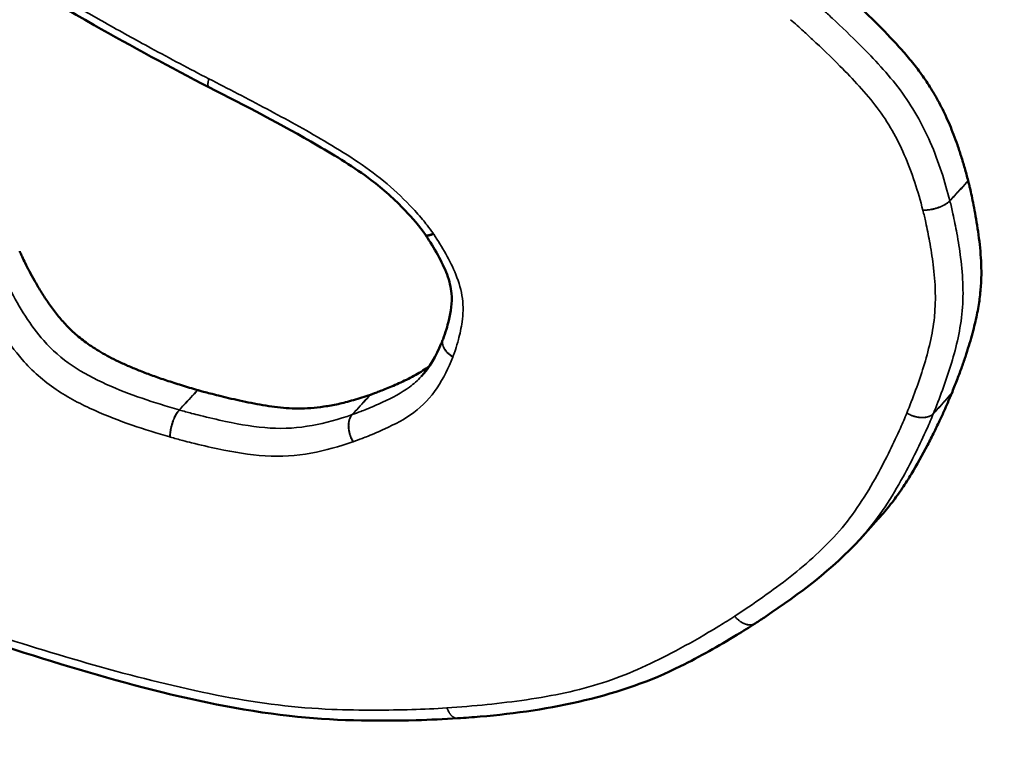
# Model space of a CAD drawing. Header units: inches. Extents: x 1.3 to 22.7, y 0.2 to 18.2.
# Tile 31 of 65: x 7.315 to 7.564, y 13.435 to 13.619. Entities that reach past the tile are written whole.
import ezdxf

# ---------------------------------------------------------------- set-up
doc = ezdxf.new("R2010")
doc.units = ezdxf.units.IN
doc.header["$LTSCALE"] = 0.833333
doc.header["$MEASUREMENT"] = 0
doc.layers.add('Visible (ANSI)', color=7, linetype='Continuous', lineweight=50)
doc.layers.add('Visible Narrow (ANSI)', color=7, linetype='Continuous', lineweight=35)

msp = doc.modelspace()

# ---------------------------------------------------------------- linework, layer by layer
at = {"layer": 'Visible (ANSI)'}
for p, q in [((7.36258, 13.602), (7.36256, 13.60201)), ((7.42184, 13.53821), (7.42185, 13.53823)), ((7.53201, 13.49268), (7.5274, 13.48759)), ((7.50088, 13.46624), (7.50085, 13.46622)), ((7.42558, 13.4422), (7.42553, 13.4422))]:
    msp.add_line(p, q, dxfattribs=at)
at = {"layer": 'Visible (ANSI)', "flags": 128}
msp.add_lwpolyline([(7.41748, 13.56449, 0.00025), (7.41747, 13.5645, 0.0005), (7.41747, 13.5645, 0.000001), (7.41746, 13.56451, 0.000254), (7.41746, 13.56451, 0.000249), (7.41745, 13.56452, 0.00025), (7.41745, 13.56453, 0.000249), (7.41745, 13.56453, 0.000249), (7.41744, 13.56454, 0.000248), (7.41744, 13.56455, 0.000249), (7.41743, 13.56455, 0.000248), (7.41743, 13.56456, 0.000248), (7.41742, 13.56457, 0.000248), (7.41742, 13.56457, 0.000248), (7.41741, 13.56458, 0.000247), (7.41741, 13.56459, 0.000247), (7.41741, 13.56459, 0.000236), (7.41741, 13.56459, 0.000001), (7.4174, 13.56461, 0.000492), (7.41739, 13.56461, 0.000247), (7.41739, 13.56462)], format="xyb", dxfattribs=at)
at = {"layer": 'Visible (ANSI)'}
for points, knots in [([(7.36256, 13.60201), (7.35281, 13.60705), (7.34313, 13.61231), (7.32138, 13.62462), (7.30916, 13.6317), (7.29184, 13.64486), (7.2861, 13.64994), (7.27542, 13.66121), (7.27058, 13.66753), (7.26604, 13.67393)], [0, 0, 0, 0, 0.0620598, 0.0620598, 0.1405559, 0.1405559, 0.1822309, 0.1822309, 0.2259546, 0.2259546, 0.2259546, 0.2259546]), ([(6.33867, 13.65974), (6.33972, 13.65952), (6.34435, 13.65855), (6.35578, 13.65592), (6.37685, 13.65088), (6.4096, 13.64268), (6.45612, 13.63067), (6.50452, 13.61786), (6.55178, 13.60515), (6.59426, 13.59362), (6.64187, 13.58058), (6.69487, 13.56595), (6.75323, 13.54971), (6.84028, 13.52534), (7.00939, 13.47759), (7.21004, 13.42011), (7.41424, 13.3606), (7.53832, 13.32391), (7.63191, 13.2958), (7.69568, 13.2764), (7.75394, 13.25843), (7.79089, 13.2467), (7.80828, 13.24118)], [0, 0, 0, 0, 0.009513, 0.041989, 0.103346, 0.199513, 0.336424, 0.520017, 0.631176, 0.756234, 0.895932, 1.051016, 1.221724, 1.406292, 1.807929, 2.677688, 3.109515, 3.515113, 3.702409, 3.876348, 4.034665, 4.175099, 4.175099, 4.175099, 4.175099]), ([(7.51927, 13.62969), (7.51929, 13.62967), (7.51942, 13.62956), (7.51972, 13.62929), (7.52023, 13.62885), (7.52123, 13.62796), (7.52284, 13.62651), (7.52511, 13.62442), (7.52775, 13.62194), (7.53165, 13.61816), (7.53559, 13.61413), (7.53938, 13.60989), (7.54207, 13.60656), (7.54459, 13.60299), (7.54696, 13.59908), (7.54917, 13.59474), (7.55083, 13.59078), (7.55209, 13.58733), (7.55303, 13.5845), (7.55394, 13.58148), (7.55449, 13.57941), (7.55477, 13.57834)], [0.0000989, 0.0000989, 0.0000989, 0.0000989, 0.0003496, 0.0013655, 0.0029984, 0.005199, 0.0111069, 0.0186966, 0.0275773, 0.0373605, 0.0580975, 0.068403, 0.0787202, 0.0893301, 0.1005531, 0.1127397, 0.1262562, 0.1336299, 0.141474, 0.1498336, 0.1586848, 0.1586848, 0.1586848, 0.1586848]), ([(7.41739, 13.56462), (7.41589, 13.5668), (7.41411, 13.56885), (7.40961, 13.57359), (7.40671, 13.57619), (7.39931, 13.58177), (7.3947, 13.58458), (7.38102, 13.59253), (7.3718, 13.59729), (7.36258, 13.602)], [0, 0, 0, 0, 0.0147642, 0.0147642, 0.0358249, 0.0358249, 0.0657629, 0.0657629, 0.1244031, 0.1244031, 0.1244031, 0.1244031]), ([(7.55479, 13.57829), (7.55479, 13.57827), (7.55482, 13.57814), (7.55495, 13.57764), (7.5552, 13.57658), (7.55559, 13.57487), (7.55606, 13.57263), (7.55657, 13.56997), (7.55726, 13.56587), (7.55782, 13.56156), (7.55812, 13.5571), (7.55814, 13.55357), (7.55789, 13.54982), (7.55742, 13.54654), (7.55687, 13.54373), (7.55634, 13.54144), (7.5557, 13.53901), (7.55494, 13.53643), (7.55406, 13.53369), (7.55304, 13.53077), (7.55189, 13.52767), (7.55105, 13.52556), (7.55061, 13.52447)], [0.0000691, 0.0000691, 0.0000691, 0.0000691, 0.0002821, 0.0011048, 0.00423, 0.0090929, 0.0154122, 0.0229083, 0.0313042, 0.0497048, 0.0592863, 0.0693396, 0.0802628, 0.0924729, 0.0991943, 0.1063974, 0.1141356, 0.122462, 0.1314294, 0.1410904, 0.1514972, 0.1626639, 0.1626639, 0.1626639, 0.1626639]), ([(7.55477, 13.57834), (7.55477, 13.57834), (7.55478, 13.57833), (7.55478, 13.57831), (7.55478, 13.5783), (7.55479, 13.57829)], [0, 0, 0, 0, 0.0000687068, 0.0000687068, 0.0001374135, 0.0001374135, 0.0001374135, 0.0001374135]), ([(7.42185, 13.53823), (7.42215, 13.53901), (7.42243, 13.53985), (7.42291, 13.54143), (7.42311, 13.54216), (7.42383, 13.54515), (7.42421, 13.54741), (7.42386, 13.5513), (7.42346, 13.55294), (7.42223, 13.55623), (7.42142, 13.5579), (7.41958, 13.56121), (7.41855, 13.56286), (7.41748, 13.56449)], [0, 0, 0, 0, 0.00659665, 0.00659665, 0.01221198, 0.01221198, 0.02913765, 0.02913765, 0.03978041, 0.03978041, 0.05048147, 0.05048147, 0.06139924, 0.06139924, 0.06139924, 0.06139924]), ([(7.31467, 13.56049), (7.31467, 13.56048), (7.31471, 13.56037), (7.31491, 13.55992), (7.31536, 13.55893), (7.31612, 13.55735), (7.31716, 13.55531), (7.31845, 13.55294), (7.31999, 13.55034), (7.32174, 13.54764), (7.3237, 13.54492), (7.32591, 13.54225), (7.3285, 13.53966), (7.33101, 13.53764), (7.3333, 13.53608), (7.33525, 13.53487), (7.3374, 13.53368), (7.33978, 13.53249), (7.3424, 13.5313), (7.34529, 13.53011), (7.34845, 13.52891), (7.35193, 13.52771), (7.35571, 13.52649), (7.35835, 13.52572), (7.35972, 13.52532)], [0.0001831, 0.0001831, 0.0001831, 0.0001831, 0.0002735, 0.001068, 0.0040655, 0.008685, 0.0146238, 0.0215852, 0.0292812, 0.0374372, 0.0457978, 0.0542265, 0.0630041, 0.0725984, 0.0778722, 0.0835555, 0.0897192, 0.0964334, 0.103767, 0.1117871, 0.1205593, 0.1301476, 0.1406148, 0.1519716, 0.1519716, 0.1519716, 0.1519716]), ([(7.41632, 13.52874), (7.41843, 13.53103), (7.42006, 13.53393), (7.42155, 13.53749), (7.42169, 13.53785), (7.42184, 13.53821)], [0, 0, 0, 0, 0.02595602, 0.02595602, 0.02877799, 0.02877799, 0.02877799, 0.02877799]), ([(7.40349, 13.52414), (7.40351, 13.52415), (7.4036, 13.52418), (7.4038, 13.52425), (7.40411, 13.52436), (7.40475, 13.5246), (7.40576, 13.52498), (7.4072, 13.52555), (7.40887, 13.52624), (7.41135, 13.52732), (7.41386, 13.52854), (7.41629, 13.52994), (7.41759, 13.53081), (7.41828, 13.53133), (7.41843, 13.53144)], [0, 0, 0, 0, 0.00022837, 0.00089215, 0.00195935, 0.00339801, 0.00726201, 0.01222918, 0.01804531, 0.02445734, 0.03806486, 0.04483332, 0.05160851, 0.05336613, 0.05336613, 0.05336613, 0.05336613]), ([(7.42553, 13.4422), (7.42209, 13.44197), (7.41857, 13.44183), (7.40455, 13.44146), (7.39385, 13.44157), (7.35848, 13.44559), (7.33349, 13.45313), (7.29108, 13.4667), (7.27323, 13.47265), (7.24624, 13.48498), (7.23671, 13.49028), (7.22423, 13.50041), (7.2204, 13.50408), (7.21177, 13.51374), (7.2075, 13.52016), (7.20353, 13.52657)], [0, 0, 0, 0, 0.0228102, 0.0228102, 0.0913423, 0.0913423, 0.2450186, 0.2450186, 0.3560892, 0.3560892, 0.4163101, 0.4163101, 0.4453865, 0.4453865, 0.4882172, 0.4882172, 0.4882172, 0.4882172]), ([(7.35972, 13.52532), (7.35973, 13.52532), (7.35973, 13.52531), (7.35974, 13.52531), (7.35975, 13.52531), (7.35976, 13.52531)], [0, 0, 0, 0, 0.0000509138, 0.0000509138, 0.0001018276, 0.0001018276, 0.0001018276, 0.0001018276]), ([(7.35976, 13.52531), (7.35978, 13.5253), (7.3599, 13.52526), (7.36018, 13.52519), (7.36063, 13.52506), (7.36155, 13.52481), (7.36303, 13.52442), (7.36514, 13.52388), (7.36762, 13.52327), (7.37137, 13.52242), (7.37526, 13.52165), (7.37921, 13.52105), (7.3822, 13.52074), (7.38526, 13.52062), (7.38844, 13.52073), (7.39181, 13.52111), (7.39475, 13.52165), (7.39723, 13.52224), (7.39924, 13.52278), (7.40133, 13.52341), (7.40274, 13.52389), (7.40346, 13.52413)], [0.0000511, 0.0000511, 0.0000511, 0.0000511, 0.0002711, 0.0010596, 0.0023283, 0.0040399, 0.0086434, 0.0145733, 0.0215336, 0.0292297, 0.0456597, 0.0539008, 0.0622205, 0.0708476, 0.0800297, 0.0900281, 0.1011113, 0.1071447, 0.1135503, 0.1203615, 0.1275177, 0.1275177, 0.1275177, 0.1275177]), ([(7.5506, 13.52445), (7.55059, 13.52441), (7.55052, 13.52425), (7.55038, 13.52391), (7.55014, 13.52334), (7.54966, 13.5222), (7.54885, 13.52036), (7.54765, 13.51774), (7.54617, 13.51466), (7.54381, 13.51), (7.54115, 13.50518), (7.53811, 13.50038), (7.53549, 13.49674), (7.53338, 13.4942), (7.53217, 13.49285), (7.53201, 13.49268)], [0.0000377, 0.0000377, 0.0000377, 0.0000377, 0.0004178, 0.0016356, 0.0036003, 0.006259, 0.0134458, 0.0227727, 0.0338179, 0.0461613, 0.0730766, 0.0869768, 0.1014227, 0.1169194, 0.1192376, 0.1192376, 0.1192376, 0.1192376]), ([(7.55061, 13.52447), (7.55061, 13.52446), (7.55061, 13.52446), (7.55061, 13.52445), (7.5506, 13.52445), (7.5506, 13.52445)], [0, 0, 0, 0, 0.00003763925, 0.00003763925, 0.0000752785, 0.0000752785, 0.0000752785, 0.0000752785]), ([(7.5274, 13.48759), (7.52041, 13.47989), (7.51205, 13.4737), (7.50264, 13.4674), (7.50176, 13.46682), (7.50088, 13.46624)], [0, 0, 0, 0, 0.07428004, 0.07428004, 0.08194943, 0.08194943, 0.08194943, 0.08194943]), ([(7.50085, 13.46622), (7.49935, 13.46524), (7.49779, 13.46428), (7.49161, 13.46053), (7.48687, 13.45786), (7.46704, 13.44787), (7.44917, 13.44416), (7.42933, 13.44247), (7.42745, 13.44234), (7.42558, 13.4422)], [0, 0, 0, 0, 0.0130029, 0.0130029, 0.052023, 0.052023, 0.1709596, 0.1709596, 0.1833981, 0.1833981, 0.1833981, 0.1833981])]:
    msp.add_open_spline(points, degree=3, knots=knots, dxfattribs=at)
msp.add_open_spline([(7.40346, 13.52413), (7.40346, 13.52413), (7.40347, 13.52414), (7.40348, 13.52414), (7.40349, 13.52414)], degree=3, dxfattribs=at)
at = {"layer": 'Visible Narrow (ANSI)'}
for p, q in [((7.55017, 13.57323), (7.55015, 13.57328)), ((7.54599, 13.51937), (7.546, 13.51939))]:
    msp.add_line(p, q, dxfattribs=at)
at = {"layer": 'Visible Narrow (ANSI)', "flags": 128}
for points in [[(7.36255, 13.60413, 0.00514), (7.36249, 13.60391, 0.009488), (7.36246, 13.60379, 0.000411), (7.3624, 13.6035, 0.00506), (7.36239, 13.60348, 0.006642), (7.36237, 13.60334, 0.005997), (7.36235, 13.60319, 0.008223), (7.36233, 13.60307, 0.007305), (7.36232, 13.60293, 0.01052), (7.36231, 13.60282, 0.009187), (7.36231, 13.6027, 0.013945), (7.36231, 13.6026, 0.012003), (7.36232, 13.60249, 0.019134), (7.36233, 13.60241, 0.016434), (7.36235, 13.60232, 0.026842), (7.36237, 13.60226, 0.023686), (7.3624, 13.60219, 0.03695), (7.36242, 13.60215, 0.016821), (7.36247, 13.60208, 0.063469), (7.3625, 13.60205, 0.037896), (7.36256, 13.60201)], [(7.36258, 13.602, -0.03761), (7.36252, 13.60204, -0.062986), (7.36249, 13.60207, -0.016598), (7.36243, 13.60214, -0.036715), (7.36241, 13.60218, -0.023701), (7.36238, 13.60225, -0.02681), (7.36236, 13.60232, -0.016514), (7.36234, 13.60241, -0.019189), (7.36233, 13.60249, -0.012089), (7.36232, 13.6026, -0.014023), (7.36232, 13.60269, -0.009266), (7.36232, 13.60282, -0.010599), (7.36232, 13.60292, -0.007374), (7.36234, 13.60306, -0.008296), (7.36235, 13.60319, -0.006058), (7.36237, 13.60334, -0.006707), (7.3624, 13.60348, -0.005115), (7.3624, 13.6035, -0.000419), (7.36246, 13.60379, -0.009586), (7.36249, 13.60391, -0.005195), (7.36255, 13.60413)], [(7.55015, 13.57328, -0.014449), (7.54989, 13.57301, -0.027584), (7.54974, 13.57289, -0.003072), (7.54931, 13.57257, -0.014166), (7.54922, 13.5725, -0.010766), (7.5489, 13.57231, -0.011714), (7.54861, 13.57214, -0.009525), (7.54826, 13.57197, -0.010127), (7.54793, 13.57182, -0.00879), (7.54756, 13.57166, -0.009138), (7.54719, 13.57153, -0.008445), (7.5468, 13.5714, -0.00859), (7.54642, 13.57128, -0.008439), (7.54602, 13.57118, -0.008401), (7.54562, 13.57109, -0.008771), (7.54523, 13.57102, -0.008546), (7.54483, 13.57096, -0.00949), (7.54473, 13.57095, -0.001397), (7.54405, 13.57088, -0.018352), (7.5438, 13.57087, -0.009598), (7.54332, 13.57087)], [(7.54332, 13.57087, 0.009683), (7.5438, 13.57086, 0.018492), (7.54405, 13.57087, 0.001421), (7.54473, 13.57093, 0.009575), (7.54483, 13.57094, 0.008643), (7.54524, 13.571, 0.008864), (7.54563, 13.57107, 0.008507), (7.54603, 13.57115, 0.00854), (7.54642, 13.57125, 0.008706), (7.54681, 13.57136, 0.008555), (7.5472, 13.57149, 0.009269), (7.54757, 13.57162, 0.008913), (7.54794, 13.57178, 0.010278), (7.54827, 13.57193, 0.009665), (7.54862, 13.5721, 0.01189), (7.54892, 13.57226, 0.01093), (7.54923, 13.57246, 0.014374), (7.54932, 13.57252, 0.003156), (7.54975, 13.57284, 0.027937), (7.5499, 13.57297, 0.014659), (7.55017, 13.57323)], [(7.41739, 13.56462, 0.04316), (7.41742, 13.56458, 0.072646), (7.41745, 13.56456, 0.021185), (7.41751, 13.56453, 0.040965), (7.41755, 13.56452, 0.022966), (7.41762, 13.56451, 0.02699), (7.41768, 13.56451, 0.01482), (7.41776, 13.56451, 0.017924), (7.41783, 13.56451, 0.010451), (7.41793, 13.56453, 0.012469), (7.41802, 13.56454, 0.007832), (7.41813, 13.56457, 0.009124), (7.41823, 13.5646, 0.006136), (7.41836, 13.56464, 0.006986), (7.41847, 13.56467, 0.004981), (7.41861, 13.56472, 0.00556), (7.41873, 13.56477, 0.004167), (7.41875, 13.56478, 0.000282), (7.41902, 13.56489, 0.007868), (7.41912, 13.56493, 0.004241), (7.41932, 13.56502)], [(7.41947, 13.5648, -0.004561), (7.41927, 13.56472, -0.008446), (7.41916, 13.56468, -0.000325), (7.41888, 13.56458, -0.004484), (7.41886, 13.56457, -0.005953), (7.41874, 13.56453, -0.005346), (7.41859, 13.56448, -0.007445), (7.41848, 13.56445, -0.006563), (7.41835, 13.56441, -0.00966), (7.41825, 13.56439, -0.00834), (7.41813, 13.56437, -0.013069), (7.41804, 13.56436, -0.011057), (7.41794, 13.56435, -0.01849), (7.41786, 13.56435, -0.01551), (7.41778, 13.56435, -0.027146), (7.41771, 13.56436, -0.023444), (7.41764, 13.56437, -0.039697), (7.41761, 13.56439, -0.019607), (7.41754, 13.56442, -0.069325), (7.41751, 13.56444, -0.041353), (7.41748, 13.56449)], [(7.42431, 13.53368, -0.011663), (7.42394, 13.53391, -0.021004), (7.42375, 13.53406, -0.002002), (7.42331, 13.53441, -0.011594), (7.42324, 13.53447, -0.012983), (7.42301, 13.53468, -0.012448), (7.42279, 13.53492, -0.014321), (7.42259, 13.53514, -0.013626), (7.4224, 13.53539, -0.016034), (7.42225, 13.53562, -0.01518), (7.4221, 13.53587, -0.018128), (7.42198, 13.53611, -0.017143), (7.42187, 13.53636, -0.02053), (7.4218, 13.5366, -0.019492), (7.42173, 13.53685, -0.023013), (7.4217, 13.53708, -0.022062), (7.42168, 13.53733, -0.025145), (7.42168, 13.53744, -0.008179), (7.42172, 13.53778, -0.042654), (7.42175, 13.53795, -0.025068), (7.42184, 13.53821)], [(7.42185, 13.53823, 0.024974), (7.42176, 13.53796, 0.042518), (7.42173, 13.5378, 0.008124), (7.4217, 13.53746, 0.025052), (7.4217, 13.53735, 0.021986), (7.42172, 13.53711, 0.022933), (7.42176, 13.53688, 0.019428), (7.42182, 13.53663, 0.020463), (7.4219, 13.5364, 0.017087), (7.42201, 13.53615, 0.01807), (7.42213, 13.53591, 0.015126), (7.42228, 13.53566, 0.01598), (7.42244, 13.53544, 0.013572), (7.42263, 13.5352, 0.014268), (7.42282, 13.53498, 0.012389), (7.42305, 13.53475, 0.012927), (7.42327, 13.53454, 0.011529), (7.42335, 13.53448, 0.00198), (7.42378, 13.53413, 0.02089), (7.42398, 13.53399, 0.011597), (7.42434, 13.53376)], [(7.35269, 13.51344, -0.008749), (7.3527, 13.51391, -0.016934), (7.35272, 13.51415, -0.001172), (7.35279, 13.51481, -0.008638), (7.35281, 13.5149, -0.007563), (7.35287, 13.5153, -0.007835), (7.35295, 13.51568, -0.007331), (7.35304, 13.51607, -0.007421), (7.35314, 13.51646, -0.007406), (7.35326, 13.51685, -0.007327), (7.35338, 13.51723, -0.0078), (7.35352, 13.5176, -0.007539), (7.35367, 13.51798, -0.008576), (7.35381, 13.51831, -0.008091), (7.35398, 13.51867, -0.009869), (7.35414, 13.51897, -0.009073), (7.35432, 13.51929, -0.011926), (7.35437, 13.51938, -0.002227), (7.35468, 13.51984, -0.02364), (7.35479, 13.51999, -0.012173), (7.35504, 13.52028)], [(7.35508, 13.52027, 0.01233), (7.35483, 13.51998, 0.023915), (7.35471, 13.51982, 0.002281), (7.35441, 13.51937, 0.012081), (7.35436, 13.51928, 0.009193), (7.35418, 13.51896, 0.009998), (7.35402, 13.51866, 0.008195), (7.35385, 13.5183, 0.008687), (7.35371, 13.51796, 0.007633), (7.35356, 13.51759, 0.007899), (7.35343, 13.51722, 0.007413), (7.35331, 13.51683, 0.007496), (7.3532, 13.51645, 0.007502), (7.3531, 13.51606, 0.007415), (7.35301, 13.51566, 0.007914), (7.35293, 13.51528, 0.007643), (7.35287, 13.51488, 0.008714), (7.35286, 13.51479, 0.001191), (7.35279, 13.51413, 0.017066), (7.35277, 13.51388, 0.008825), (7.35276, 13.51342)], [(7.39904, 13.51221, -0.01214), (7.39879, 13.51267, -0.022299), (7.39867, 13.51293, -0.002175), (7.39841, 13.51357, -0.012047), (7.39836, 13.51368, -0.012037), (7.39824, 13.51407, -0.011946), (7.39813, 13.51447, -0.0125), (7.39805, 13.51485, -0.012214), (7.39798, 13.51525, -0.013377), (7.39794, 13.51563, -0.012875), (7.39791, 13.51603, -0.014738), (7.39791, 13.51639, -0.013991), (7.39793, 13.51678, -0.016681), (7.39797, 13.51711, -0.015662), (7.39803, 13.51747, -0.019308), (7.39811, 13.51778, -0.018018), (7.39822, 13.5181, -0.022646), (7.39827, 13.51823, -0.007076), (7.39848, 13.51864, -0.040597), (7.39859, 13.51881, -0.022892), (7.39881, 13.51909)], [(7.39884, 13.5191, 0.023012), (7.39861, 13.51882, 0.040763), (7.39851, 13.51865, 0.007141), (7.3983, 13.51824, 0.022769), (7.39825, 13.51811, 0.018135), (7.39814, 13.51779, 0.019426), (7.39806, 13.51748, 0.01576), (7.398, 13.51713, 0.016785), (7.39796, 13.51679, 0.014071), (7.39795, 13.51641, 0.014825), (7.39795, 13.51604, 0.012939), (7.39798, 13.51565, 0.013448), (7.39802, 13.51527, 0.012264), (7.39809, 13.51487, 0.012557), (7.39818, 13.51448, 0.011984), (7.39828, 13.51409, 0.012081), (7.39841, 13.5137, 0.012071), (7.39846, 13.51358, 0.002184), (7.39872, 13.51294, 0.022333), (7.39884, 13.51269, 0.012165), (7.3991, 13.51223)], [(7.53926, 13.51949, 0.012465), (7.53972, 13.51923, 0.022718), (7.53998, 13.5191, 0.002285), (7.54062, 13.51883, 0.012374), (7.54074, 13.51879, 0.012717), (7.54112, 13.51866, 0.012506), (7.54152, 13.51855, 0.013427), (7.5419, 13.51847, 0.013015), (7.5423, 13.51841, 0.014578), (7.54267, 13.51837, 0.013944), (7.54306, 13.51835, 0.016246), (7.54342, 13.51835, 0.015366), (7.54379, 13.51838, 0.018512), (7.54412, 13.51843, 0.017384), (7.54446, 13.5185, 0.021409), (7.54476, 13.51859, 0.02009), (7.54506, 13.51871, 0.024807), (7.54519, 13.51878, 0.008243), (7.54558, 13.519, 0.043458), (7.54574, 13.51912, 0.024991), (7.54599, 13.51937)], [(7.546, 13.51939, -0.0249), (7.54575, 13.51914, -0.043339), (7.54558, 13.51902, -0.008192), (7.5452, 13.5188, -0.024712), (7.54507, 13.51873, -0.019992), (7.54476, 13.51861, -0.021312), (7.54447, 13.51852, -0.017301), (7.54412, 13.51845, -0.018425), (7.5438, 13.5184, -0.015299), (7.54342, 13.51837, -0.016173), (7.54307, 13.51836, -0.013891), (7.54268, 13.51838, -0.01452), (7.54231, 13.51842, -0.012976), (7.54191, 13.51848, -0.013381), (7.54152, 13.51856, -0.012478), (7.54113, 13.51867, -0.012683), (7.54074, 13.5188, -0.012357), (7.54062, 13.51884, -0.00228), (7.53998, 13.51911, -0.022696), (7.53972, 13.51923, -0.012449), (7.53926, 13.51949)], [(7.49568, 13.46805, 0.012117), (7.49598, 13.4677, 0.021783), (7.49616, 13.46752, 0.002155), (7.4966, 13.46711, 0.012041), (7.49668, 13.46704, 0.013398), (7.49694, 13.46684, 0.012866), (7.49723, 13.46664, 0.014752), (7.4975, 13.46647, 0.014045), (7.49779, 13.46631, 0.016517), (7.49806, 13.46618, 0.015634), (7.49835, 13.46607, 0.018706), (7.49862, 13.46598, 0.017676), (7.49891, 13.46591, 0.021247), (7.49917, 13.46587, 0.020156), (7.49945, 13.46585, 0.023892), (7.4997, 13.46585, 0.022895), (7.49996, 13.46588, 0.026156), (7.50008, 13.46591, 0.008775), (7.50043, 13.46601, 0.044091), (7.50059, 13.46607, 0.026073), (7.50085, 13.46622)], [(7.50088, 13.46624, -0.026128), (7.50062, 13.46609, -0.044169), (7.50046, 13.46602, -0.008808), (7.5001, 13.46592, -0.026211), (7.49998, 13.46589, -0.022937), (7.49972, 13.46586, -0.023937), (7.49947, 13.46586, -0.02019), (7.49919, 13.46588, -0.021283), (7.49893, 13.46592, -0.017704), (7.49864, 13.46599, -0.018736), (7.49837, 13.46607, -0.015659), (7.49808, 13.46618, -0.016543), (7.4978, 13.46631, -0.01407), (7.49751, 13.46647, -0.014777), (7.49724, 13.46664, -0.012893), (7.49695, 13.46684, -0.013424), (7.49669, 13.46704, -0.012071), (7.49661, 13.46711, -0.002166), (7.49617, 13.46752, -0.021836), (7.49598, 13.4677, -0.012148), (7.49568, 13.46805)], [(7.42282, 13.44483, 0.009629), (7.42294, 13.44452, 0.017453), (7.42302, 13.44436, 0.001384), (7.42321, 13.44397, 0.009567), (7.42324, 13.44391, 0.011206), (7.42335, 13.44372, 0.010592), (7.42348, 13.44351, 0.01268), (7.4236, 13.44334, 0.011916), (7.42374, 13.44316, 0.014515), (7.42387, 13.44301, 0.013596), (7.42401, 13.44286, 0.016729), (7.42415, 13.44273, 0.01568), (7.42431, 13.44261, 0.019251), (7.42445, 13.44251, 0.01815), (7.42461, 13.44241, 0.021854), (7.42475, 13.44234, 0.020846), (7.42491, 13.44228, 0.024087), (7.42499, 13.44226, 0.007542), (7.42522, 13.44221, 0.041186), (7.42534, 13.44219, 0.024001), (7.42553, 13.4422)], [(7.42558, 13.4422, -0.023982), (7.42538, 13.44219, -0.041152), (7.42526, 13.44221, -0.007532), (7.42502, 13.44226, -0.024068), (7.42495, 13.44228, -0.020848), (7.42479, 13.44234, -0.02185), (7.42464, 13.44241, -0.018167), (7.42448, 13.4425, -0.019263), (7.42433, 13.4426, -0.015707), (7.42418, 13.44273, -0.016752), (7.42404, 13.44285, -0.013631), (7.42389, 13.443, -0.014547), (7.42376, 13.44316, -0.011955), (7.42361, 13.44333, -0.012716), (7.42349, 13.44351, -0.010635), (7.42336, 13.44371, -0.011247), (7.42324, 13.44391, -0.009613), (7.42322, 13.44397, -0.001396), (7.42302, 13.44435, -0.017533), (7.42295, 13.44452, -0.009674), (7.42282, 13.44483)]]:
    msp.add_lwpolyline(points, format="xyb", dxfattribs=at)
at = {"layer": 'Visible Narrow (ANSI)'}
for points, knots in [([(7.36255, 13.60413), (7.35765, 13.60666), (7.35277, 13.60926), (7.34399, 13.61403), (7.34008, 13.61618), (7.32745, 13.62326), (7.31875, 13.62828), (7.31027, 13.63378), (7.30205, 13.6391), (7.29406, 13.64502), (7.27971, 13.65871), (7.27353, 13.66647), (7.26787, 13.67444)], [0.0000315, 0.0000315, 0.0000315, 0.0000315, 0.0416376, 0.0416376, 0.07513, 0.07513, 0.1502601, 0.1502601, 0.1502601, 0.2230038, 0.2230038, 0.2956208, 0.2956208, 0.2956208, 0.2956208]), ([(7.80246, 13.23435), (7.74397, 13.25294), (7.68567, 13.27095), (7.55782, 13.30965), (7.48837, 13.33027), (7.29389, 13.38749), (7.16968, 13.4234), (7.04662, 13.45858), (6.92472, 13.49342), (6.80394, 13.5276), (6.62466, 13.57732), (6.5653, 13.5936), (6.47023, 13.61904), (6.43435, 13.62851), (6.38788, 13.6403), (6.37718, 13.64299), (6.35504, 13.64839), (6.34354, 13.65119), (6.33216, 13.65357)], [-4.174531, -4.174531, -4.174531, -4.174531, -3.701923, -3.701923, -3.130842, -3.130842, -2.087153, -2.087153, -2.087153, -1.043576, -1.043576, -0.519716, -0.519716, -0.199283, -0.199283, -0.103167, -0.103167, 0, 0, 0, 0]), ([(6.33138, 13.65092), (6.34276, 13.64854), (6.3542, 13.64574), (6.37632, 13.64034), (6.38701, 13.63766), (6.43347, 13.62587), (6.46935, 13.6164), (6.5644, 13.59095), (6.62376, 13.57466), (6.80303, 13.52492), (6.9238, 13.49073), (7.04571, 13.45587), (7.16876, 13.42069), (7.29297, 13.38476), (7.48744, 13.32753), (7.55689, 13.3069), (7.68472, 13.26819), (7.74299, 13.25018), (7.80149, 13.23159)], [0.000036, 0.000036, 0.000036, 0.000036, 0.103167, 0.103167, 0.199283, 0.199283, 0.519716, 0.519716, 1.043576, 1.043576, 2.087153, 2.087153, 2.087153, 3.130842, 3.130842, 3.701923, 3.701923, 4.174523, 4.174523, 4.174523, 4.174523]), ([(7.55015, 13.57328), (7.54891, 13.57797), (7.54739, 13.58305), (7.54323, 13.59259), (7.54065, 13.59716), (7.53754, 13.6013), (7.53442, 13.60545), (7.53098, 13.60909), (7.52516, 13.61496), (7.52277, 13.61725), (7.51957, 13.62022), (7.5188, 13.62092), (7.51691, 13.62264), (7.51573, 13.6237), (7.51463, 13.62466)], [-0.1488627, -0.1488627, -0.1488627, -0.1488627, -0.1099362, -0.1099362, -0.0757181, -0.0757181, -0.0757181, -0.0414999, -0.0414999, -0.01812, -0.01812, -0.0107224, -0.0107224, -0.0000975, -0.0000975, -0.0000975, -0.0000975]), ([(7.50982, 13.6191), (7.51093, 13.61814), (7.51202, 13.61716), (7.51386, 13.61549), (7.51461, 13.6148), (7.51772, 13.6119), (7.52005, 13.60967), (7.52567, 13.60401), (7.52892, 13.60055), (7.53172, 13.59682), (7.53453, 13.59309), (7.53682, 13.58903), (7.54065, 13.58025), (7.54207, 13.57556), (7.54332, 13.57087)], [0.0000975, 0.0000975, 0.0000975, 0.0000975, 0.0107224, 0.0107224, 0.01812, 0.01812, 0.0414999, 0.0414999, 0.0757181, 0.0757181, 0.0757181, 0.1099362, 0.1099362, 0.1488627, 0.1488627, 0.1488627, 0.1488627]), ([(7.41932, 13.56502), (7.41884, 13.56572), (7.41833, 13.56641), (7.41743, 13.56756), (7.41705, 13.56803), (7.41564, 13.56971), (7.41457, 13.57091), (7.41137, 13.57425), (7.40916, 13.57631), (7.4021, 13.5821), (7.3969, 13.58537), (7.39175, 13.58841), (7.38695, 13.59124), (7.38209, 13.5939), (7.37234, 13.5991), (7.36744, 13.60163), (7.36255, 13.60413)], [0.000175, 0.000175, 0.000175, 0.000175, 0.0064683, 0.0064683, 0.010912, 0.010912, 0.0225433, 0.0225433, 0.0445732, 0.0445732, 0.0891463, 0.0891463, 0.0891463, 0.1306631, 0.1306631, 0.1721484, 0.1721484, 0.1721484, 0.1721484]), ([(7.55477, 13.57834), (7.5542, 13.57771), (7.55362, 13.57708), (7.55246, 13.57581), (7.55189, 13.57518), (7.55131, 13.57455), (7.55092, 13.57413), (7.55054, 13.5737), (7.55015, 13.57328)], [0, 0, 0, 0, 0.009525, 0.009525, 0.01905, 0.01905, 0.01905, 0.0254, 0.0254, 0.0254, 0.0254]), ([(7.55017, 13.57323), (7.55055, 13.57365), (7.55094, 13.57408), (7.55132, 13.5745), (7.5519, 13.57513), (7.55248, 13.57576), (7.55363, 13.57703), (7.55421, 13.57766), (7.55479, 13.57829)], [-0.0254, -0.0254, -0.0254, -0.0254, -0.01905, -0.01905, -0.01905, -0.009525, -0.009525, 0, 0, 0, 0]), ([(7.546, 13.51939), (7.54753, 13.52322), (7.54905, 13.52723), (7.5516, 13.53553), (7.55269, 13.53985), (7.5532, 13.54454), (7.5537, 13.54914), (7.55349, 13.55407), (7.55261, 13.56092), (7.55229, 13.56297), (7.55162, 13.56667), (7.55129, 13.56832), (7.55069, 13.57104), (7.55043, 13.5722), (7.55017, 13.57323)], [-0.1549787, -0.1549787, -0.1549787, -0.1549787, -0.1158285, -0.1158285, -0.0766407, -0.0766407, -0.0766407, -0.0383203, -0.0383203, -0.0219241, -0.0219241, -0.008625, -0.008625, -0.0000678, -0.0000678, -0.0000678, -0.0000678]), ([(7.54332, 13.57087), (7.54358, 13.56984), (7.54381, 13.56881), (7.54439, 13.56619), (7.54471, 13.56459), (7.54535, 13.56102), (7.54567, 13.55905), (7.5465, 13.55251), (7.5467, 13.54801), (7.54623, 13.54375), (7.54576, 13.53939), (7.54473, 13.53525), (7.54226, 13.52721), (7.54079, 13.52332), (7.53926, 13.51949)], [0.0000678, 0.0000678, 0.0000678, 0.0000678, 0.008625, 0.008625, 0.0219241, 0.0219241, 0.0383203, 0.0383203, 0.0766407, 0.0766407, 0.0766407, 0.1158285, 0.1158285, 0.1549787, 0.1549787, 0.1549787, 0.1549787]), ([(7.41947, 13.5648), (7.41944, 13.56484), (7.41942, 13.56488), (7.41937, 13.56495), (7.41935, 13.56499), (7.41932, 13.56502)], [-0.0006547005, -0.0006547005, -0.0006547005, -0.0006547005, -0.0003273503, -0.0003273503, 0, 0, 0, 0]), ([(7.42434, 13.53376), (7.42445, 13.53403), (7.42455, 13.5343), (7.42475, 13.53488), (7.42486, 13.53518), (7.42524, 13.53635), (7.4255, 13.53721), (7.42613, 13.53956), (7.42646, 13.54106), (7.42693, 13.5445), (7.42701, 13.54646), (7.42675, 13.54847), (7.42649, 13.55049), (7.4259, 13.55257), (7.42366, 13.55813), (7.42163, 13.56151), (7.41947, 13.5648)], [0.00007672, 0.00007672, 0.00007672, 0.00007672, 0.00282023, 0.00282023, 0.00588806, 0.00588806, 0.01439037, 0.01439037, 0.02858712, 0.02858712, 0.04567908, 0.04567908, 0.04567908, 0.06277105, 0.06277105, 0.09214586, 0.09214586, 0.09214586, 0.09214586]), ([(7.35504, 13.52028), (7.34865, 13.52216), (7.34255, 13.52411), (7.33359, 13.52814), (7.33062, 13.5297), (7.32795, 13.53151), (7.32527, 13.53333), (7.32287, 13.53542), (7.31745, 13.54162), (7.31456, 13.54626), (7.31187, 13.55146), (7.31161, 13.55197), (7.31109, 13.55303), (7.31083, 13.55357), (7.31037, 13.55458), (7.31018, 13.55498), (7.30997, 13.55548)], [-0.1659957, -0.1659957, -0.1659957, -0.1659957, -0.1130528, -0.1130528, -0.0852524, -0.0852524, -0.0852524, -0.057452, -0.057452, -0.0142561, -0.0142561, -0.0095243, -0.0095243, -0.0045539, -0.0045539, -0.0002004, -0.0002004, -0.0002004, -0.0002004]), ([(7.30345, 13.55237), (7.30367, 13.55185), (7.3039, 13.55134), (7.30441, 13.55025), (7.30469, 13.54967), (7.30525, 13.54854), (7.30553, 13.54799), (7.30841, 13.54243), (7.31144, 13.53746), (7.31781, 13.53017), (7.32076, 13.5276), (7.32386, 13.5255), (7.32696, 13.5234), (7.33025, 13.52168), (7.33989, 13.51735), (7.34629, 13.51532), (7.35269, 13.51344)], [0.0002004, 0.0002004, 0.0002004, 0.0002004, 0.0045539, 0.0045539, 0.0095243, 0.0095243, 0.0142561, 0.0142561, 0.057452, 0.057452, 0.0852524, 0.0852524, 0.0852524, 0.1130528, 0.1130528, 0.1659957, 0.1659957, 0.1659957, 0.1659957]), ([(7.3991, 13.51223), (7.39985, 13.5125), (7.4006, 13.51278), (7.40185, 13.51326), (7.40236, 13.51346), (7.40428, 13.51423), (7.40568, 13.51483), (7.40966, 13.51667), (7.41218, 13.51797), (7.41441, 13.51962), (7.41673, 13.52134), (7.41872, 13.52347), (7.42195, 13.52829), (7.4232, 13.53095), (7.42431, 13.53368)], [0.0000479, 0.0000479, 0.0000479, 0.0000479, 0.0075898, 0.0075898, 0.0127191, 0.0127191, 0.0272462, 0.0272462, 0.0544925, 0.0544925, 0.0544925, 0.0827775, 0.0827775, 0.1109934, 0.1109934, 0.1109934, 0.1109934]), ([(7.42431, 13.53368), (7.42432, 13.53369), (7.42432, 13.5337), (7.42433, 13.53373), (7.42434, 13.53375), (7.42434, 13.53376)], [-0.0002822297, -0.0002822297, -0.0002822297, -0.0002822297, -0.0001411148, -0.0001411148, 0, 0, 0, 0]), ([(7.41632, 13.52875), (7.41541, 13.52776), (7.41442, 13.52687), (7.41333, 13.52607), (7.41135, 13.5246), (7.409, 13.52337), (7.40519, 13.52161), (7.40383, 13.52102), (7.40197, 13.52027), (7.40148, 13.52008), (7.40027, 13.51962), (7.3996, 13.51936), (7.39884, 13.5191)], [-0.06943125, -0.06943125, -0.06943125, -0.06943125, -0.05449249, -0.05449249, -0.05449249, -0.02724624, -0.02724624, -0.01271908, -0.01271908, -0.00758984, -0.00758984, -0.00004786, -0.00004786, -0.00004786, -0.00004786]), ([(7.42282, 13.44483), (7.41988, 13.44464), (7.41691, 13.44452), (7.41083, 13.44433), (7.40772, 13.44428), (7.40097, 13.44426), (7.39733, 13.44432), (7.38468, 13.44485), (7.3755, 13.44596), (7.34691, 13.4515), (7.32742, 13.45721), (7.30802, 13.46341), (7.28905, 13.46948), (7.26999, 13.47569), (7.24209, 13.48927), (7.23289, 13.49492), (7.21714, 13.50938), (7.21094, 13.51799), (7.2055, 13.52677)], [0.0000489, 0.0000489, 0.0000489, 0.0000489, 0.0260469, 0.0260469, 0.0531141, 0.0531141, 0.0844745, 0.0844745, 0.161487, 0.161487, 0.322974, 0.322974, 0.322974, 0.4811395, 0.4811395, 0.5609047, 0.5609047, 0.6390819, 0.6390819, 0.6390819, 0.6390819]), ([(7.35972, 13.52532), (7.35914, 13.52469), (7.35855, 13.52406), (7.35738, 13.5228), (7.3568, 13.52217), (7.35621, 13.52154), (7.35582, 13.52112), (7.35543, 13.5207), (7.35504, 13.52028)], [0, 0, 0, 0, 0.009525, 0.009525, 0.01905, 0.01905, 0.01905, 0.0254, 0.0254, 0.0254, 0.0254]), ([(7.35508, 13.52027), (7.35547, 13.52069), (7.35586, 13.52111), (7.35625, 13.52153), (7.35683, 13.52216), (7.35742, 13.52279), (7.35859, 13.52405), (7.35917, 13.52468), (7.35976, 13.52531)], [-0.0254, -0.0254, -0.0254, -0.0254, -0.01905, -0.01905, -0.01905, -0.009525, -0.009525, 0, 0, 0, 0]), ([(7.40346, 13.52413), (7.40287, 13.5235), (7.40231, 13.52288), (7.40114, 13.52161), (7.40056, 13.52098), (7.39998, 13.52035), (7.39959, 13.51993), (7.3992, 13.51951), (7.39881, 13.51909)], [-0.03633217, -0.03633217, -0.03633217, -0.03633217, -0.02680686, -0.02680686, -0.01728155, -0.01728155, -0.01728155, -0.01093155, -0.01093155, -0.01093155, -0.01093155]), ([(7.39884, 13.5191), (7.39923, 13.51952), (7.39962, 13.51994), (7.40001, 13.52036), (7.40059, 13.52099), (7.40117, 13.52162), (7.40234, 13.52289), (7.40291, 13.52351), (7.40349, 13.52414)], [0.01093155, 0.01093155, 0.01093155, 0.01093155, 0.01728155, 0.01728155, 0.01728155, 0.02680686, 0.02680686, 0.03633217, 0.03633217, 0.03633217, 0.03633217]), ([(7.54599, 13.51937), (7.54638, 13.51979), (7.54676, 13.52021), (7.54714, 13.52064), (7.54772, 13.52127), (7.5483, 13.52191), (7.54945, 13.52318), (7.55003, 13.52381), (7.5506, 13.52445)], [-0.0254, -0.0254, -0.0254, -0.0254, -0.01905, -0.01905, -0.01905, -0.009525, -0.009525, 0, 0, 0, 0]), ([(7.55061, 13.52447), (7.55004, 13.52383), (7.54946, 13.5232), (7.54831, 13.52193), (7.54773, 13.52129), (7.54715, 13.52066), (7.54677, 13.52023), (7.54638, 13.51981), (7.546, 13.51939)], [0, 0, 0, 0, 0.009525, 0.009525, 0.01905, 0.01905, 0.01905, 0.0254, 0.0254, 0.0254, 0.0254]), ([(7.35508, 13.52027), (7.35507, 13.52027), (7.35507, 13.52028), (7.35506, 13.52028), (7.35505, 13.52028), (7.35504, 13.52028)], [0, 0, 0, 0, 0.0001018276, 0.0001018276, 0.0002036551, 0.0002036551, 0.0002036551, 0.0002036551]), ([(7.39881, 13.51909), (7.39538, 13.51793), (7.39212, 13.51698), (7.38522, 13.51573), (7.3817, 13.51548), (7.37805, 13.5157), (7.37447, 13.51591), (7.37067, 13.51657), (7.36465, 13.51784), (7.3625, 13.51834), (7.35962, 13.51906), (7.35891, 13.51924), (7.35715, 13.5197), (7.35616, 13.51996), (7.35508, 13.52027)], [-0.1350064, -0.1350064, -0.1350064, -0.1350064, -0.1009319, -0.1009319, -0.0668107, -0.0668107, -0.0668107, -0.0334054, -0.0334054, -0.015057, -0.015057, -0.0089676, -0.0089676, -0.0000516, -0.0000516, -0.0000516, -0.0000516]), ([(7.39884, 13.5191), (7.39884, 13.5191), (7.39883, 13.5191), (7.39882, 13.51909), (7.39882, 13.51909), (7.39881, 13.51909)], [0, 0, 0, 0, 0.0000940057, 0.0000940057, 0.0001880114, 0.0001880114, 0.0001880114, 0.0001880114]), ([(7.53926, 13.51949), (7.53874, 13.51821), (7.53819, 13.51696), (7.53678, 13.51379), (7.53589, 13.5119), (7.53394, 13.50792), (7.53286, 13.50584), (7.52897, 13.49875), (7.52589, 13.49393), (7.52218, 13.48966), (7.51845, 13.48536), (7.51419, 13.48157), (7.50521, 13.47449), (7.50046, 13.47122), (7.49568, 13.46805)], [0.0000376, 0.0000376, 0.0000376, 0.0000376, 0.0130913, 0.0130913, 0.0330391, 0.0330391, 0.0554628, 0.0554628, 0.1109257, 0.1109257, 0.1109257, 0.1667126, 0.1667126, 0.222467, 0.222467, 0.222467, 0.222467]), ([(7.5274, 13.48759), (7.52773, 13.48796), (7.52807, 13.48834), (7.52839, 13.48871), (7.53226, 13.49317), (7.53548, 13.4982), (7.53946, 13.50545), (7.54056, 13.50757), (7.54255, 13.51162), (7.54345, 13.51354), (7.54489, 13.51676), (7.54547, 13.51809), (7.54599, 13.51937)], [-0.1156352, -0.1156352, -0.1156352, -0.1156352, -0.1109257, -0.1109257, -0.1109257, -0.0554628, -0.0554628, -0.0330391, -0.0330391, -0.0130913, -0.0130913, -0.0000376, -0.0000376, -0.0000376, -0.0000376]), ([(7.35269, 13.51344), (7.3527, 13.51343), (7.35271, 13.51343), (7.35274, 13.51342), (7.35275, 13.51342), (7.35276, 13.51342)], [-0.0002036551, -0.0002036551, -0.0002036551, -0.0002036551, -0.0001018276, -0.0001018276, 0, 0, 0, 0]), ([(7.35276, 13.51342), (7.35384, 13.51311), (7.35491, 13.51282), (7.35673, 13.51234), (7.35746, 13.51216), (7.36041, 13.51142), (7.36262, 13.5109), (7.36886, 13.50959), (7.37288, 13.50888), (7.37681, 13.50865), (7.38082, 13.50841), (7.3847, 13.50869), (7.39209, 13.51002), (7.3956, 13.51105), (7.39904, 13.51221)], [0.0000516, 0.0000516, 0.0000516, 0.0000516, 0.0089676, 0.0089676, 0.015057, 0.015057, 0.0334054, 0.0334054, 0.0668107, 0.0668107, 0.0668107, 0.1009319, 0.1009319, 0.1350064, 0.1350064, 0.1350064, 0.1350064]), ([(7.39904, 13.51221), (7.39905, 13.51222), (7.39906, 13.51222), (7.39908, 13.51223), (7.39909, 13.51223), (7.3991, 13.51223)], [-0.0001880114, -0.0001880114, -0.0001880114, -0.0001880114, -0.0000940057, -0.0000940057, 0, 0, 0, 0]), ([(7.49568, 13.46805), (7.49441, 13.46722), (7.49311, 13.46642), (7.49091, 13.46507), (7.48999, 13.46452), (7.48596, 13.46214), (7.4828, 13.46036), (7.47403, 13.45578), (7.46832, 13.45314), (7.4622, 13.45118), (7.45608, 13.44922), (7.44962, 13.44789), (7.43638, 13.44595), (7.4296, 13.44533), (7.42282, 13.44483)], [0.0000325, 0.0000325, 0.0000325, 0.0000325, 0.0147865, 0.0147865, 0.0250605, 0.0250605, 0.0599875, 0.0599875, 0.1199749, 0.1199749, 0.1199749, 0.179974, 0.179974, 0.2399242, 0.2399242, 0.2399242, 0.2399242])]:
    msp.add_open_spline(points, degree=3, knots=knots, dxfattribs=at)

doc.saveas('drawing.dxf')
